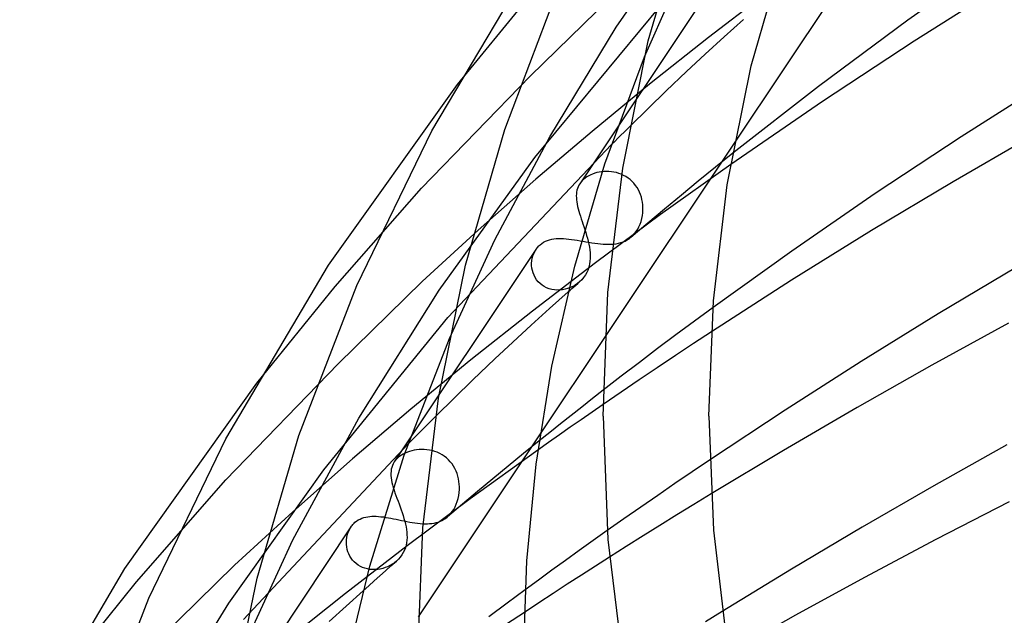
# Model space of a CAD drawing. Header units: millimetres. Extents: x -417 to 417, y -210 to 365.
# Tile 25 of 100: x -252 to -215, y 242 to 264. Entities that reach past the tile are written whole.
import ezdxf

# ---------------------------------------------------------------- set-up
doc = ezdxf.new("R2010")
doc.units = ezdxf.units.MM
doc.layers.add('HIDDEN', color=7, linetype='Continuous')
doc.layers.add('THICK', color=7, linetype='Continuous')

msp = doc.modelspace()

# ---------------------------------------------------------------- linework, layer by layer
at = {"layer": 'HIDDEN'}
for p, q in [((-229.508, 264.098), (-226.566, 268.364)), ((-228.434, 262.981), (-226.826, 266.628)), ((-225.541, 266.189), (-230.879, 258.189)), ((-235.496, 261.938), (-232.627, 265.464)), ((-223.734, 265.462), (-226.017, 263.711)), ((-232.761, 262.247), (-229.746, 265.192)), ((-232.574, 259.18), (-227.814, 264.914)), ((-225.423, 263.734), (-224.698, 264.386)), ((-232.017, 259.964), (-229.508, 264.098)), ((-226.14, 263.08), (-225.423, 263.734)), ((-226.017, 263.711), (-228.245, 261.943)), ((-226.849, 262.424), (-226.14, 263.08)), ((-236.858, 258.018), (-232.761, 262.247)), ((-227.617, 261.699), (-226.849, 262.424)), ((-228.245, 261.943), (-230.419, 260.157)), ((-228.982, 260.361), (-227.617, 261.699)), ((-230.419, 260.157), (-232.538, 258.354)), ((-235.868, 253.134), (-229.682, 259.663)), ((-234.087, 256.074), (-232.017, 259.964)), ((-225.026, 259.754), (-229.924, 252.413)), ((-225.103, 259.336), (-225.755, 258.812)), ((-236.194, 254.171), (-232.574, 259.18)), ((-225.179, 258.908), (-227.826, 257.021)), ((-230.394, 258.554), (-230.469, 258.522)), ((-230.314, 258.582), (-230.394, 258.554)), ((-230.231, 258.606), (-230.314, 258.582)), ((-230.145, 258.625), (-230.231, 258.606)), ((-230.056, 258.639), (-230.145, 258.625)), ((-229.965, 258.648), (-230.056, 258.639)), ((-229.873, 258.651), (-229.965, 258.648)), ((-229.779, 258.649), (-229.873, 258.651)), ((-229.685, 258.641), (-229.779, 258.649)), ((-229.59, 258.627), (-229.685, 258.641)), ((-229.496, 258.606), (-229.59, 258.627)), ((-229.404, 258.579), (-229.496, 258.606)), ((-229.312, 258.545), (-229.404, 258.579)), ((-229.223, 258.504), (-229.312, 258.545)), ((-225.755, 258.812), (-226.402, 258.287)), ((-234.717, 256.431), (-232.538, 258.354)), ((-230.879, 258.189), (-230.915, 258.129)), ((-230.858, 258.218), (-230.879, 258.189)), ((-230.836, 258.247), (-230.858, 258.218)), ((-230.812, 258.275), (-230.836, 258.247)), ((-230.786, 258.303), (-230.812, 258.275)), ((-230.759, 258.33), (-230.786, 258.303)), ((-230.729, 258.357), (-230.759, 258.33)), ((-230.671, 258.403), (-230.729, 258.357)), ((-230.609, 258.446), (-230.671, 258.403)), ((-230.541, 258.486), (-230.609, 258.446)), ((-230.469, 258.522), (-230.541, 258.486)), ((-229.137, 258.456), (-229.223, 258.504)), ((-229.055, 258.402), (-229.137, 258.456)), ((-228.977, 258.342), (-229.055, 258.402)), ((-228.904, 258.276), (-228.977, 258.342)), ((-228.836, 258.204), (-228.904, 258.276)), ((-228.773, 258.126), (-228.836, 258.204)), ((-226.402, 258.287), (-227.044, 257.76)), ((-240.124, 254.312), (-236.858, 258.018)), ((-231.008, 257.803), (-231.011, 257.731)), ((-231, 257.872), (-231.008, 257.803)), ((-230.987, 257.939), (-231, 257.872)), ((-230.968, 258.004), (-230.987, 257.939)), ((-230.944, 258.068), (-230.968, 258.004)), ((-230.915, 258.129), (-230.944, 258.068)), ((-228.717, 258.044), (-228.773, 258.126)), ((-228.666, 257.958), (-228.717, 258.044)), ((-228.623, 257.869), (-228.666, 257.958)), ((-228.586, 257.777), (-228.623, 257.869)), ((-231.011, 257.731), (-231.009, 257.656)), ((-231.009, 257.656), (-231.004, 257.579)), ((-231.004, 257.579), (-230.993, 257.499)), ((-230.993, 257.499), (-230.979, 257.416)), ((-230.979, 257.416), (-230.961, 257.33)), ((-228.555, 257.683), (-228.586, 257.777)), ((-228.531, 257.588), (-228.555, 257.683)), ((-228.513, 257.492), (-228.531, 257.588)), ((-228.501, 257.395), (-228.513, 257.492)), ((-227.044, 257.76), (-227.681, 257.232)), ((-230.961, 257.33), (-230.94, 257.242)), ((-230.94, 257.242), (-230.915, 257.152)), ((-230.915, 257.152), (-230.888, 257.059)), ((-230.888, 257.059), (-230.858, 256.964)), ((-228.515, 256.982), (-228.501, 257.092)), ((-228.495, 257.299), (-228.501, 257.395)), ((-228.501, 257.092), (-228.494, 257.203)), ((-228.494, 257.203), (-228.495, 257.299)), ((-227.681, 257.232), (-228.313, 256.703)), ((-230.858, 256.964), (-230.827, 256.866)), ((-230.827, 256.866), (-230.794, 256.767)), ((-230.794, 256.767), (-230.76, 256.667)), ((-230.76, 256.667), (-230.727, 256.566)), ((-227.826, 257.021), (-230.29, 255.199)), ((-228.313, 256.703), (-228.94, 256.172)), ((-228.644, 256.565), (-228.601, 256.664)), ((-228.601, 256.664), (-228.565, 256.767)), ((-228.565, 256.767), (-228.536, 256.874)), ((-228.536, 256.874), (-228.515, 256.982)), ((-236.833, 254.491), (-234.717, 256.431)), ((-230.727, 256.566), (-230.693, 256.463)), ((-228.876, 256.23), (-228.81, 256.304)), ((-228.81, 256.304), (-228.749, 256.384)), ((-228.749, 256.384), (-228.693, 256.471)), ((-228.693, 256.471), (-228.644, 256.565)), ((-235.807, 252.343), (-234.087, 256.074)), ((-232.381, 255.882), (-232.318, 255.931)), ((-232.318, 255.931), (-232.25, 255.975)), ((-232.25, 255.975), (-232.178, 256.013)), ((-232.178, 256.013), (-232.101, 256.045)), ((-232.101, 256.045), (-232.022, 256.07)), ((-232.022, 256.07), (-231.94, 256.09)), ((-231.94, 256.09), (-231.855, 256.104)), ((-231.855, 256.104), (-231.768, 256.114)), ((-231.768, 256.114), (-231.678, 256.118)), ((-231.678, 256.118), (-231.585, 256.119)), ((-231.585, 256.119), (-231.49, 256.116)), ((-231.49, 256.116), (-231.393, 256.109)), ((-231.393, 256.109), (-231.292, 256.099)), ((-231.292, 256.099), (-231.19, 256.086)), ((-231.19, 256.086), (-231.084, 256.071)), ((-231.084, 256.071), (-230.976, 256.054)), ((-230.976, 256.054), (-230.867, 256.035)), ((-230.867, 256.035), (-230.758, 256.016)), ((-230.758, 256.016), (-230.647, 255.997)), ((-230.647, 255.997), (-230.536, 255.978)), ((-230.536, 255.978), (-230.425, 255.96)), ((-230.425, 255.96), (-230.314, 255.943)), ((-230.314, 255.943), (-230.204, 255.929)), ((-230.204, 255.929), (-230.097, 255.917)), ((-229.595, 255.911), (-229.504, 255.923)), ((-229.504, 255.923), (-229.415, 255.94)), ((-229.415, 255.94), (-229.33, 255.963)), ((-229.33, 255.963), (-229.247, 255.991)), ((-229.247, 255.991), (-229.168, 256.024)), ((-229.168, 256.024), (-229.092, 256.065)), ((-229.092, 256.065), (-229.018, 256.111)), ((-229.018, 256.111), (-228.949, 256.165)), ((-228.949, 256.165), (-228.876, 256.23)), ((-232.536, 255.705), (-237.89, 247.68)), ((-232.622, 255.543), (-232.584, 255.623)), ((-232.584, 255.623), (-232.54, 255.699)), ((-232.54, 255.699), (-232.517, 255.732)), ((-232.517, 255.732), (-232.492, 255.765)), ((-232.492, 255.765), (-232.466, 255.796)), ((-232.466, 255.796), (-232.439, 255.826)), ((-232.439, 255.826), (-232.411, 255.854)), ((-232.411, 255.854), (-232.381, 255.882)), ((-230.097, 255.917), (-229.991, 255.908)), ((-229.991, 255.908), (-229.887, 255.903)), ((-229.887, 255.903), (-229.787, 255.901)), ((-229.787, 255.901), (-229.689, 255.904)), ((-229.689, 255.904), (-229.595, 255.911)), ((-232.699, 255.189), (-232.691, 255.281)), ((-232.699, 255.095), (-232.699, 255.189)), ((-232.691, 255.281), (-232.676, 255.372)), ((-232.676, 255.372), (-232.653, 255.459)), ((-230.29, 255.199), (-232.67, 253.376)), ((-232.653, 255.459), (-232.622, 255.543)), ((-232.69, 255.002), (-232.699, 255.095)), ((-232.672, 254.909), (-232.69, 255.002)), ((-232.646, 254.817), (-232.672, 254.909)), ((-232.61, 254.728), (-232.646, 254.817)), ((-240.005, 251.389), (-236.833, 254.491)), ((-232.566, 254.642), (-232.61, 254.728)), ((-232.513, 254.561), (-232.566, 254.642)), ((-232.451, 254.486), (-232.513, 254.561)), ((-232.381, 254.417), (-232.451, 254.486)), ((-230.892, 254.481), (-230.972, 254.418)), ((-243.086, 250.658), (-240.124, 254.312)), ((-239.23, 249.337), (-236.194, 254.171)), ((-232.305, 254.356), (-232.381, 254.417)), ((-232.221, 254.303), (-232.305, 254.356)), ((-232.133, 254.259), (-232.221, 254.303)), ((-232.039, 254.224), (-232.133, 254.259)), ((-231.942, 254.198), (-232.039, 254.224)), ((-232.025, 253.473), (-231.322, 254.101)), ((-231.842, 254.181), (-231.942, 254.198)), ((-231.742, 254.174), (-231.842, 254.181)), ((-231.64, 254.176), (-231.742, 254.174)), ((-231.539, 254.186), (-231.64, 254.176)), ((-231.438, 254.205), (-231.539, 254.186)), ((-231.339, 254.232), (-231.438, 254.205)), ((-231.241, 254.267), (-231.339, 254.232)), ((-231.147, 254.31), (-231.241, 254.267)), ((-231.057, 254.36), (-231.147, 254.31)), ((-230.972, 254.418), (-231.057, 254.36)), ((-232.67, 253.376), (-234.993, 251.534)), ((-232.722, 252.842), (-232.025, 253.473)), ((-225.847, 253.515), (-226.551, 252.997)), ((-240.555, 247.389), (-235.868, 253.134)), ((-226.551, 252.997), (-227.249, 252.479)), ((-233.411, 252.209), (-232.722, 252.842)), ((-225.908, 252.596), (-226.587, 252.148)), ((-234.094, 251.575), (-233.411, 252.209)), ((-227.249, 252.479), (-227.942, 251.96)), ((-227.942, 251.96), (-228.63, 251.439)), ((-226.587, 252.148), (-227.269, 251.696)), ((-234.993, 251.534), (-237.259, 249.674)), ((-234.921, 250.787), (-234.094, 251.575)), ((-227.269, 251.696), (-227.953, 251.238)), ((-244.249, 247), (-240.005, 251.389)), ((-228.63, 251.439), (-229.313, 250.916)), ((-227.953, 251.238), (-228.636, 250.777)), ((-236.319, 249.41), (-234.921, 250.787)), ((-229.313, 250.916), (-229.992, 250.392)), ((-228.636, 250.777), (-229.318, 250.314)), ((-229.318, 250.314), (-229.998, 249.848)), ((-237.259, 249.674), (-239.466, 247.797)), ((-241.721, 244.742), (-239.23, 249.337)), ((-232.375, 248.739), (-236.981, 241.835)), ((-243.588, 241.728), (-237.36, 248.368)), ((-237.135, 248.124), (-237.225, 248.104)), ((-237.043, 248.139), (-237.135, 248.124)), ((-236.948, 248.149), (-237.043, 248.139)), ((-236.852, 248.153), (-236.948, 248.149)), ((-236.754, 248.151), (-236.852, 248.153)), ((-236.656, 248.143), (-236.754, 248.151)), ((-236.557, 248.129), (-236.656, 248.143)), ((-236.459, 248.108), (-236.557, 248.129)), ((-232.462, 248.131), (-235.018, 246.293)), ((-232.413, 248.476), (-233.001, 248.001)), ((-241.726, 245.802), (-239.466, 247.797)), ((-237.848, 247.737), (-237.87, 247.709)), ((-237.824, 247.765), (-237.848, 247.737)), ((-237.798, 247.793), (-237.824, 247.765)), ((-237.771, 247.82), (-237.798, 247.793)), ((-237.741, 247.847), (-237.771, 247.82)), ((-237.682, 247.894), (-237.741, 247.847)), ((-237.617, 247.939), (-237.682, 247.894)), ((-237.548, 247.979), (-237.617, 247.939)), ((-237.473, 248.017), (-237.548, 247.979)), ((-237.394, 248.05), (-237.473, 248.017)), ((-237.311, 248.079), (-237.394, 248.05)), ((-237.225, 248.104), (-237.311, 248.079)), ((-236.362, 248.079), (-236.459, 248.108)), ((-236.267, 248.044), (-236.362, 248.079)), ((-236.174, 248.001), (-236.267, 248.044)), ((-236.085, 247.952), (-236.174, 248.001)), ((-236, 247.896), (-236.085, 247.952)), ((-235.919, 247.833), (-236, 247.896)), ((-235.843, 247.763), (-235.919, 247.833)), ((-235.772, 247.688), (-235.843, 247.763)), ((-233.001, 248.001), (-233.585, 247.524)), ((-225.975, 247.752), (-226.632, 247.308)), ((-244.138, 242.35), (-240.555, 247.389)), ((-238.002, 247.403), (-238.012, 247.328)), ((-237.985, 247.475), (-238.002, 247.403)), ((-237.961, 247.545), (-237.985, 247.475)), ((-237.93, 247.613), (-237.961, 247.545)), ((-237.89, 247.679), (-237.93, 247.613)), ((-237.87, 247.709), (-237.89, 247.679)), ((-235.708, 247.607), (-235.772, 247.688)), ((-235.65, 247.521), (-235.708, 247.607)), ((-235.598, 247.431), (-235.65, 247.521)), ((-235.554, 247.338), (-235.598, 247.431)), ((-233.585, 247.524), (-234.164, 247.046)), ((-247.622, 243.158), (-244.249, 247)), ((-238.012, 247.328), (-238.016, 247.25)), ((-238.016, 247.25), (-238.015, 247.169)), ((-238.015, 247.169), (-238.007, 247.085)), ((-238.007, 247.085), (-237.994, 246.998)), ((-237.994, 246.998), (-237.976, 246.907)), ((-235.516, 247.242), (-235.554, 247.338)), ((-235.486, 247.144), (-235.516, 247.242)), ((-235.462, 247.045), (-235.486, 247.144)), ((-235.444, 246.945), (-235.462, 247.045)), ((-234.164, 247.046), (-234.74, 246.567)), ((-226.632, 247.308), (-227.285, 246.863)), ((-237.976, 246.907), (-237.953, 246.813)), ((-237.953, 246.813), (-237.925, 246.716)), ((-235.433, 246.843), (-235.444, 246.945)), ((-235.437, 246.524), (-235.429, 246.641)), ((-235.428, 246.742), (-235.433, 246.843)), ((-235.429, 246.641), (-235.428, 246.742)), ((-227.285, 246.863), (-227.933, 246.419)), ((-235.018, 246.293), (-237.408, 244.512)), ((-235.509, 246.186), (-235.478, 246.295)), ((-235.478, 246.295), (-235.454, 246.408)), ((-235.454, 246.408), (-235.437, 246.524)), ((-234.74, 246.567), (-235.311, 246.087)), ((-227.933, 246.419), (-228.576, 245.974)), ((-225.921, 246.472), (-226.568, 246.077)), ((-235.311, 246.087), (-235.879, 245.605)), ((-235.697, 245.805), (-235.641, 245.891)), ((-235.641, 245.891), (-235.591, 245.984)), ((-235.591, 245.984), (-235.547, 246.082)), ((-235.547, 246.082), (-235.509, 246.186)), ((-228.576, 245.974), (-229.212, 245.531)), ((-226.568, 246.077), (-227.212, 245.681)), ((-243.92, 243.789), (-241.726, 245.802)), ((-239.25, 245.49), (-239.183, 245.526)), ((-239.183, 245.526), (-239.114, 245.556)), ((-239.114, 245.556), (-239.043, 245.58)), ((-239.043, 245.58), (-238.969, 245.599)), ((-238.969, 245.599), (-238.893, 245.613)), ((-238.893, 245.613), (-238.815, 245.623)), ((-238.815, 245.623), (-238.735, 245.628)), ((-238.735, 245.628), (-238.653, 245.63)), ((-238.653, 245.63), (-238.569, 245.628)), ((-238.569, 245.628), (-238.482, 245.622)), ((-238.482, 245.622), (-238.393, 245.614)), ((-238.393, 245.614), (-238.302, 245.603)), ((-238.302, 245.603), (-238.208, 245.589)), ((-238.208, 245.589), (-238.112, 245.573)), ((-238.112, 245.573), (-238.015, 245.555)), ((-238.015, 245.555), (-237.916, 245.535)), ((-237.916, 245.535), (-237.817, 245.515)), ((-237.817, 245.515), (-237.716, 245.494)), ((-236.024, 245.503), (-235.958, 245.545)), ((-235.958, 245.545), (-235.894, 245.593)), ((-235.894, 245.593), (-235.825, 245.655)), ((-235.825, 245.655), (-235.759, 245.726)), ((-235.759, 245.726), (-235.697, 245.805)), ((-229.212, 245.531), (-229.841, 245.088)), ((-227.212, 245.681), (-227.853, 245.284)), ((-239.528, 245.225), (-244.822, 237.29)), ((-239.611, 245.073), (-239.574, 245.148)), ((-239.574, 245.148), (-239.532, 245.219)), ((-239.532, 245.219), (-239.509, 245.253)), ((-239.509, 245.253), (-239.484, 245.285)), ((-239.484, 245.285), (-239.458, 245.317)), ((-239.458, 245.317), (-239.431, 245.346)), ((-239.431, 245.346), (-239.402, 245.375)), ((-239.402, 245.375), (-239.373, 245.402)), ((-239.373, 245.402), (-239.313, 245.449)), ((-239.313, 245.449), (-239.25, 245.49)), ((-237.716, 245.494), (-237.614, 245.473)), ((-237.614, 245.473), (-237.511, 245.452)), ((-237.511, 245.452), (-237.409, 245.432)), ((-237.409, 245.432), (-237.307, 245.413)), ((-237.307, 245.413), (-237.207, 245.395)), ((-237.207, 245.395), (-237.107, 245.38)), ((-237.107, 245.38), (-237.009, 245.367)), ((-237.009, 245.367), (-236.913, 245.357)), ((-236.913, 245.357), (-236.819, 245.35)), ((-236.819, 245.35), (-236.728, 245.347)), ((-236.728, 245.347), (-236.638, 245.347)), ((-236.638, 245.347), (-236.552, 245.351)), ((-236.552, 245.351), (-236.468, 245.359)), ((-236.468, 245.359), (-236.388, 245.371)), ((-236.388, 245.371), (-236.31, 245.388)), ((-236.31, 245.388), (-236.234, 245.409)), ((-236.234, 245.409), (-236.162, 245.435)), ((-236.162, 245.435), (-236.092, 245.466)), ((-236.092, 245.466), (-236.024, 245.503)), ((-227.853, 245.284), (-228.491, 244.886)), ((-239.695, 244.738), (-239.684, 244.826)), ((-239.684, 244.826), (-239.666, 244.911)), ((-239.666, 244.911), (-239.641, 244.993)), ((-239.641, 244.993), (-239.611, 245.073)), ((-228.491, 244.886), (-229.126, 244.486)), ((-243.723, 240.404), (-241.721, 244.742)), ((-237.408, 244.512), (-239.735, 242.719)), ((-239.699, 244.649), (-239.695, 244.738)), ((-239.696, 244.559), (-239.699, 244.649)), ((-239.686, 244.469), (-239.696, 244.559)), ((-239.668, 244.38), (-239.686, 244.469)), ((-229.126, 244.486), (-229.759, 244.086)), ((-239.643, 244.292), (-239.668, 244.38)), ((-239.609, 244.206), (-239.643, 244.292)), ((-239.568, 244.123), (-239.609, 244.206)), ((-239.519, 244.045), (-239.568, 244.123)), ((-239.463, 243.971), (-239.519, 244.045)), ((-247.251, 240.529), (-243.92, 243.789)), ((-239.4, 243.903), (-239.463, 243.971)), ((-239.33, 243.84), (-239.4, 243.903)), ((-239.253, 243.785), (-239.33, 243.84)), ((-239.171, 243.736), (-239.253, 243.785)), ((-239.085, 243.696), (-239.171, 243.736)), ((-238.995, 243.664), (-239.085, 243.696)), ((-238.901, 243.64), (-238.995, 243.664)), ((-238.325, 243.66), (-238.42, 243.638)), ((-238.232, 243.689), (-238.325, 243.66)), ((-238.141, 243.725), (-238.232, 243.689)), ((-238.052, 243.768), (-238.141, 243.725)), ((-237.967, 243.817), (-238.052, 243.768)), ((-237.886, 243.872), (-237.967, 243.817)), ((-237.811, 243.932), (-237.886, 243.872)), ((-238.806, 243.624), (-238.901, 243.64)), ((-238.71, 243.616), (-238.806, 243.624)), ((-238.613, 243.616), (-238.71, 243.616)), ((-238.516, 243.623), (-238.613, 243.616)), ((-238.42, 243.638), (-238.516, 243.623)), ((-250.675, 239.379), (-247.622, 243.158)), ((-239.735, 242.719), (-242.009, 240.91)), ((-239.707, 242.234), (-239.064, 242.816)), ((-232.944, 242.854), (-233.63, 242.346)), ((-247.163, 237.463), (-244.138, 242.35)), ((-240.344, 241.651), (-239.707, 242.234)), ((-233.63, 242.346), (-234.313, 241.836)), ((-232.975, 241.999), (-233.645, 241.554)), ((-225.504, 242.034), (-226.125, 241.648))]:
    msp.add_line(p, q, dxfattribs=at)
at = {"layer": 'THICK'}
for p, q in [((-195.682, 303.736), (-225.026, 259.754)), ((-228.292, 263.584), (-226.895, 268.486)), ((-224.404, 262.643), (-223.094, 267.24)), ((-214.859, 266.921), (-218.493, 264.36)), ((-236.465, 260.186), (-232.675, 266.565)), ((-233.712, 260.236), (-231.67, 265.616)), ((-214.854, 265.714), (-218.242, 263.577)), ((-218.493, 264.36), (-221.862, 261.862)), ((-229.257, 258.771), (-228.292, 263.584)), ((-218.242, 263.577), (-221.714, 261.288)), ((-229.929, 258.933), (-228.434, 262.981)), ((-225.307, 258.142), (-224.404, 262.643)), ((-240.371, 255.11), (-235.496, 261.938)), ((-213.187, 262.041), (-216.471, 259.959)), ((-221.862, 261.862), (-225.103, 259.336)), ((-221.714, 261.288), (-225.179, 258.908)), ((-239.303, 254.338), (-236.465, 260.186)), ((-235.192, 255.115), (-233.712, 260.236)), ((-229.441, 259.903), (-229.324, 260.021)), ((-229.324, 260.021), (-229.208, 260.136)), ((-229.208, 260.136), (-229.094, 260.249)), ((-229.094, 260.249), (-228.982, 260.361)), ((-213.63, 260.087), (-216.777, 258.265)), ((-229.682, 259.663), (-229.561, 259.784)), ((-229.561, 259.784), (-229.441, 259.903)), ((-216.471, 259.959), (-219.719, 257.813)), ((-231.073, 255.08), (-229.929, 258.933)), ((-229.816, 254.08), (-229.257, 258.771)), ((-216.777, 258.265), (-219.863, 256.416)), ((-225.828, 253.764), (-225.307, 258.142)), ((-219.719, 257.813), (-222.87, 255.646)), ((-230.693, 256.463), (-230.658, 256.351)), ((-230.658, 256.351), (-230.624, 256.238)), ((-219.863, 256.416), (-222.886, 254.541)), ((-230.624, 256.238), (-230.592, 256.126)), ((-230.592, 256.126), (-230.564, 256.015)), ((-230.564, 256.015), (-230.539, 255.905)), ((-230.539, 255.905), (-230.519, 255.796)), ((-230.519, 255.796), (-230.503, 255.689)), ((-230.503, 255.689), (-230.492, 255.583)), ((-230.492, 255.583), (-230.486, 255.478)), ((-222.87, 255.646), (-225.847, 253.515)), ((-230.495, 255.258), (-230.511, 255.151)), ((-230.487, 255.367), (-230.495, 255.258)), ((-230.486, 255.478), (-230.487, 255.367)), ((-244.253, 248.552), (-240.371, 255.11)), ((-236.214, 250.087), (-235.192, 255.115)), ((-231.936, 251.295), (-231.073, 255.08)), ((-230.614, 254.839), (-230.669, 254.741)), ((-230.57, 254.941), (-230.614, 254.839)), ((-230.536, 255.045), (-230.57, 254.941)), ((-230.511, 255.151), (-230.536, 255.045)), ((-214.36, 255.046), (-217.337, 253.27)), ((-230.959, 254.422), (-230.886, 254.487)), ((-230.809, 254.561), (-230.892, 254.481)), ((-230.734, 254.647), (-230.809, 254.561)), ((-230.669, 254.741), (-230.734, 254.647)), ((-222.886, 254.541), (-225.908, 252.596)), ((-241.489, 248.675), (-239.303, 254.338)), ((-231.322, 254.101), (-231.249, 254.166)), ((-231.249, 254.166), (-231.177, 254.23)), ((-231.177, 254.23), (-231.104, 254.294)), ((-231.104, 254.294), (-231.031, 254.358)), ((-231.031, 254.358), (-230.959, 254.422)), ((-230, 249.407), (-229.816, 254.08)), ((-226, 249.408), (-225.828, 253.764)), ((-217.337, 253.27), (-220.256, 251.47)), ((-214.682, 252.921), (-217.575, 251.334)), ((-237.512, 247.939), (-235.807, 252.343)), ((-229.924, 252.413), (-232.375, 248.739)), ((-220.256, 251.47), (-223.126, 249.637)), ((-232.533, 247.602), (-231.936, 251.295)), ((-217.575, 251.334), (-220.403, 249.734)), ((-248.067, 243.653), (-243.086, 250.658)), ((-229.992, 250.392), (-230.4, 250.074)), ((-236.805, 245.19), (-236.214, 250.087)), ((-230.4, 250.074), (-230.806, 249.755)), ((-230.806, 249.755), (-231.211, 249.436)), ((-229.998, 249.848), (-230.414, 249.562)), ((-223.126, 249.637), (-225.975, 247.752)), ((-220.403, 249.734), (-223.186, 248.113)), ((-236.654, 249.076), (-236.485, 249.245)), ((-236.485, 249.245), (-236.319, 249.41)), ((-231.211, 249.436), (-231.613, 249.117)), ((-230.828, 249.275), (-231.24, 248.989)), ((-230.414, 249.562), (-230.828, 249.275)), ((-230, 249.407), (-229.815, 244.748)), ((-226, 249.408), (-225.831, 245.106)), ((-237.002, 248.728), (-236.827, 248.904)), ((-236.827, 248.904), (-236.654, 249.076)), ((-231.613, 249.117), (-232.014, 248.797)), ((-231.24, 248.989), (-231.65, 248.702)), ((-247.159, 242.541), (-244.253, 248.552)), ((-243.071, 243.293), (-241.489, 248.675)), ((-237.36, 248.368), (-237.18, 248.55)), ((-237.18, 248.55), (-237.002, 248.728)), ((-232.014, 248.797), (-232.413, 248.476)), ((-231.65, 248.702), (-232.057, 248.416)), ((-232.057, 248.416), (-232.462, 248.131)), ((-223.186, 248.113), (-225.921, 246.472)), ((-214.748, 248.327), (-217.505, 246.783)), ((-238.815, 243.751), (-237.512, 247.939)), ((-232.884, 243.952), (-232.533, 247.602)), ((-237.925, 246.716), (-237.895, 246.619)), ((-217.505, 246.783), (-220.217, 245.219)), ((-237.895, 246.619), (-237.862, 246.519)), ((-237.862, 246.519), (-237.825, 246.416)), ((-237.825, 246.416), (-237.787, 246.311)), ((-237.787, 246.311), (-237.748, 246.205)), ((-237.748, 246.205), (-237.708, 246.097)), ((-237.708, 246.097), (-237.668, 245.988)), ((-237.668, 245.988), (-237.628, 245.878)), ((-237.628, 245.878), (-237.591, 245.768)), ((-214.66, 246.179), (-217.425, 244.747)), ((-237.591, 245.768), (-237.555, 245.658)), ((-237.555, 245.658), (-237.522, 245.549)), ((-237.522, 245.549), (-237.492, 245.441)), ((-237.492, 245.441), (-237.466, 245.335)), ((-237.466, 245.335), (-237.445, 245.23)), ((-237.445, 245.23), (-237.428, 245.127)), ((-237, 240.314), (-236.805, 245.19)), ((-220.217, 245.219), (-222.884, 243.636)), ((-237.428, 245.127), (-237.416, 245.026)), ((-237.416, 245.026), (-237.409, 244.926)), ((-237.408, 244.826), (-237.413, 244.728)), ((-237.409, 244.926), (-237.408, 244.826)), ((-229.841, 245.088), (-230.374, 244.711)), ((-225.831, 245.106), (-225.319, 240.764)), ((-237.471, 244.439), (-237.506, 244.346)), ((-237.444, 244.534), (-237.471, 244.439)), ((-237.425, 244.63), (-237.444, 244.534)), ((-237.413, 244.728), (-237.425, 244.63)), ((-230.374, 244.711), (-230.902, 244.335)), ((-229.815, 244.748), (-229.255, 240.049)), ((-217.425, 244.747), (-220.121, 243.314)), ((-237.662, 244.087), (-237.729, 244.01)), ((-237.602, 244.169), (-237.662, 244.087)), ((-237.55, 244.256), (-237.602, 244.169)), ((-237.506, 244.346), (-237.55, 244.256)), ((-230.902, 244.335), (-231.423, 243.961)), ((-229.759, 244.086), (-230.286, 243.75)), ((-252.04, 236.918), (-248.067, 243.653)), ((-239.794, 239.649), (-238.815, 243.751)), ((-238.226, 243.565), (-238.015, 243.752)), ((-238.015, 243.752), (-237.804, 243.939)), ((-237.729, 244.01), (-237.804, 243.939)), ((-233, 240.314), (-232.884, 243.952)), ((-231.423, 243.961), (-231.937, 243.59)), ((-230.286, 243.75), (-230.817, 243.409)), ((-244.162, 238.012), (-243.071, 243.293)), ((-238.647, 243.191), (-238.437, 243.378)), ((-238.437, 243.378), (-238.226, 243.565)), ((-231.937, 243.59), (-232.444, 243.22)), ((-230.817, 243.409), (-231.352, 243.062)), ((-222.884, 243.636), (-225.504, 242.034)), ((-220.121, 243.314), (-222.728, 241.892)), ((-239.064, 242.816), (-238.856, 243.004)), ((-238.856, 243.004), (-238.647, 243.191)), ((-232.444, 243.22), (-232.944, 242.854)), ((-231.352, 243.062), (-231.891, 242.712)), ((-249.4, 236.718), (-247.159, 242.541)), ((-231.891, 242.712), (-232.432, 242.357)), ((-232.432, 242.357), (-232.975, 241.999)), ((-222.728, 241.892), (-225.271, 240.468))]:
    msp.add_line(p, q, dxfattribs=at)

doc.saveas('drawing.dxf')
